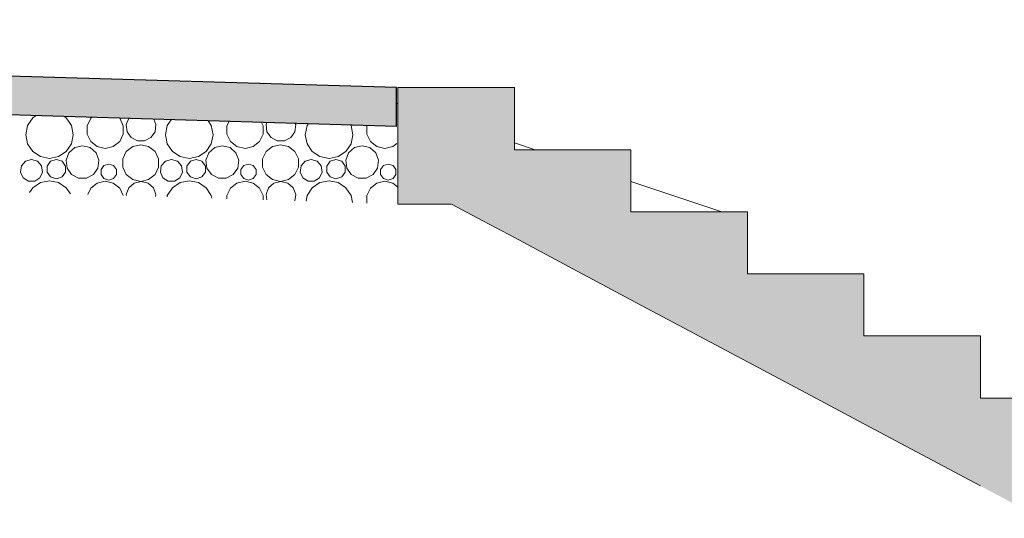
# Model space of a CAD drawing. Extents: x 169645 to 508157, y -5167 to 165945.
# Tile 20 of 130: x 275496 to 278031, y 1832 to 3117. Entities that reach past the tile are written whole.
import ezdxf

# ---------------------------------------------------------------- set-up
doc = ezdxf.new("R2010")
doc.units = 0
doc.header["$MEASUREMENT"] = 0
for name, color, linetype in [('Escalier', 7, 'Continuous'), ('Maillage', 7, 'Continuous'), ('Toiture Terrasse', 7, 'Continuous')]:
    doc.layers.add(name, color=color, linetype=linetype)

msp = doc.modelspace()

# ---------------------------------------------------------------- hatches: boundary and pattern name
at = {"layer": 'Escalier', "linetype": 'Continuous', "lineweight": 9}
msp.add_hatch(color=256, dxfattribs=at).paths.add_polyline_path([(278269.8, 1982.1), (278269.8, 2142.1), (277969.8, 2142.1), (277969.8, 2302.1), (277669.8, 2302.1), (277669.8, 2462.1), (277369.8, 2462.1), (277369.8, 2622.1), (277069.8, 2622.1), (277069.8, 2782.1), (276769.8, 2782.1), (276769.8, 2942.1), (276469.8, 2942.1), (276469.8, 2642.1), (276538.5, 2642.1), (276607.3, 2642.1), (276688.5, 2598.8), (276769.8, 2555.5), (276919.8, 2475.5), (277069.8, 2395.5), (277219.8, 2315.5), (277369.8, 2235.5), (277519.8, 2155.5), (277669.8, 2075.5), (277819.8, 1995.5), (277969.8, 1915.5), (278090.4, 1851.1), (278275.8, 1832.1)], flags=0)
at = {"layer": 'Toiture Terrasse', "linetype": 'Continuous', "lineweight": 20}
msp.add_hatch(color=256, dxfattribs=at).paths.add_polyline_path([(276465.6, 2842.1), (276465.6, 2942.1), (270628.9, 3117.2), (270628.9, 3017.2)], flags=0)

# ---------------------------------------------------------------- linework, layer by layer
at = {"layer": 'Escalier', "linetype": 'Continuous', "lineweight": 9}
for p, q in [((276469.8, 2942.1), (276769.8, 2942.1)), ((276469.8, 2642.1), (276469.8, 2942.1)), ((276769.8, 2782.1), (276769.8, 2942.1)), ((276769.8, 2782.1), (277069.8, 2782.1)), ((277069.8, 2622.1), (277069.8, 2782.1)), ((276469.8, 2642.1), (276538.5, 2642.1)), ((276538.5, 2642.1), (276607.3, 2642.1)), ((276688.5, 2598.8), (276607.3, 2642.1)), ((277069.8, 2622.1), (277369.8, 2622.1)), ((277369.8, 2462.1), (277369.8, 2622.1)), ((276769.8, 2555.5), (276688.5, 2598.8)), ((276919.8, 2475.5), (276769.8, 2555.5)), ((277069.8, 2395.5), (276919.8, 2475.5)), ((277369.8, 2462.1), (277669.8, 2462.1)), ((277669.8, 2302.1), (277669.8, 2462.1)), ((277219.8, 2315.5), (277069.8, 2395.5)), ((277369.8, 2235.5), (277219.8, 2315.5)), ((277669.8, 2302.1), (277969.8, 2302.1)), ((277969.8, 2142.1), (277969.8, 2302.1)), ((277519.8, 2155.5), (277369.8, 2235.5)), ((277669.8, 2075.5), (277519.8, 2155.5)), ((277969.8, 2142.1), (278269.8, 2142.1)), ((277819.8, 1995.5), (277669.8, 2075.5)), ((277969.8, 1915.5), (277819.8, 1995.5))]:
    msp.add_line(p, q, dxfattribs=at)
at = {"layer": 'Maillage', "linetype": 'Continuous', "lineweight": 20}
for p, q in [((276465.6, 2902.1), (276469.8, 2900)), ((276769.8, 2800), (276823.5, 2782.1)), ((277069.8, 2700.1), (277303.7, 2622.1))]:
    msp.add_line(p, q, dxfattribs=at)
at = {"layer": 'Maillage', "linetype": 'Continuous', "lineweight": 9}
for p, q in [((275537.9, 2869.9), (275529.2, 2864.1)), ((275615.7, 2864.1), (275610.2, 2867.8)), ((275682, 2865.6), (275678.7, 2863)), ((275515.9, 2844.2), (275511.2, 2820.8)), ((275529.2, 2864.1), (275515.9, 2844.2)), ((275629, 2844.2), (275615.7, 2864.1)), ((275633.6, 2820.8), (275629, 2844.2)), ((275678.7, 2863), (275669.5, 2843.9)), ((275669.5, 2843.9), (275669.5, 2822.6)), ((275753.3, 2863), (275752.7, 2863.5)), ((275762.5, 2843.9), (275753.3, 2863)), ((275762.5, 2822.6), (275762.5, 2843.9)), ((275776.4, 2862.8), (275770.3, 2846.7)), ((275770.3, 2846.7), (275772.5, 2828.5)), ((275846.4, 2846.7), (275841, 2860.8)), ((275844.2, 2828.5), (275846.4, 2846.7)), ((275875.9, 2844.2), (275871.2, 2820.8)), ((275886.1, 2859.5), (275875.9, 2844.2)), ((275989, 2844.2), (275980.7, 2856.6)), ((275993.6, 2820.8), (275989, 2844.2)), ((276034.9, 2855), (276029.5, 2843.9)), ((276029.5, 2843.9), (276029.5, 2822.6)), ((276122.5, 2843.9), (276118.3, 2852.5)), ((276122.5, 2822.6), (276122.5, 2843.9)), ((276132.3, 2852.1), (276130.3, 2846.7)), ((276130.3, 2846.7), (276132.5, 2828.5)), ((276204.2, 2828.5), (276206.4, 2846.7)), ((276206.4, 2846.7), (276205.2, 2849.9)), ((276235.9, 2844.2), (276231.2, 2820.8)), ((276239, 2848.9), (276235.9, 2844.2)), ((276349, 2844.2), (276348, 2845.6)), ((276353.6, 2820.8), (276349, 2844.2)), ((276389.7, 2844.4), (276389.5, 2843.9)), ((276389.5, 2843.9), (276389.5, 2822.6)), ((275511.2, 2820.8), (275515.9, 2797.4)), ((275629, 2797.4), (275633.6, 2820.8)), ((275669.5, 2822.6), (275678.7, 2803.5)), ((275753.3, 2803.5), (275762.5, 2822.6)), ((275772.5, 2828.5), (275782.9, 2813.3)), ((275833.8, 2813.3), (275844.2, 2828.5)), ((275871.2, 2820.8), (275875.9, 2797.4)), ((275989, 2797.4), (275993.6, 2820.8)), ((276029.5, 2822.6), (276038.7, 2803.5)), ((276113.3, 2803.5), (276122.5, 2822.6)), ((276132.5, 2828.5), (276142.9, 2813.3)), ((276193.8, 2813.3), (276204.2, 2828.5)), ((276231.2, 2820.8), (276235.9, 2797.4)), ((276349, 2797.4), (276353.6, 2820.8)), ((276389.5, 2822.6), (276398.7, 2803.5)), ((275515.9, 2797.4), (275529.2, 2777.5)), ((275615.7, 2777.5), (275629, 2797.4)), ((275657.5, 2792.4), (275637.8, 2787.5)), ((275677.3, 2787.5), (275657.5, 2792.4)), ((275678.7, 2803.5), (275695.3, 2790.3)), ((275695.3, 2790.3), (275716, 2785.5)), ((275716, 2785.5), (275736.7, 2790.3)), ((275736.7, 2790.3), (275753.3, 2803.5)), ((275786.8, 2790.3), (275770.3, 2777.2)), ((275782.9, 2813.3), (275799.1, 2804.8)), ((275807.3, 2795), (275786.8, 2790.3)), ((275799.1, 2804.8), (275817.5, 2804.8)), ((275827.8, 2790.3), (275807.3, 2795)), ((275817.5, 2804.8), (275833.8, 2813.3)), ((275844.3, 2777.2), (275827.8, 2790.3)), ((275875.9, 2797.4), (275889.2, 2777.5)), ((275975.7, 2777.5), (275989, 2797.4)), ((276017.5, 2792.4), (275997.8, 2787.5)), ((276037.3, 2787.5), (276017.5, 2792.4)), ((276038.7, 2803.5), (276055.3, 2790.3)), ((276055.3, 2790.3), (276076, 2785.5)), ((276076, 2785.5), (276096.7, 2790.3)), ((276096.7, 2790.3), (276113.3, 2803.5)), ((276146.8, 2790.3), (276130.3, 2777.2)), ((276142.9, 2813.3), (276159.1, 2804.8)), ((276167.3, 2795), (276146.8, 2790.3)), ((276159.1, 2804.8), (276177.5, 2804.8)), ((276187.8, 2790.3), (276167.3, 2795)), ((276177.5, 2804.8), (276193.8, 2813.3)), ((276204.3, 2777.2), (276187.8, 2790.3)), ((276235.9, 2797.4), (276249.2, 2777.5)), ((276335.7, 2777.5), (276349, 2797.4)), ((276377.5, 2792.4), (276357.8, 2787.5)), ((276397.3, 2787.5), (276377.5, 2792.4)), ((276398.7, 2803.5), (276415.3, 2790.3)), ((276415.3, 2790.3), (276436, 2785.5)), ((276436, 2785.5), (276456.7, 2790.3)), ((276456.7, 2790.3), (276466.5, 2798.1)), ((275529.2, 2777.5), (275549, 2764.2)), ((275549, 2764.2), (275572.4, 2759.6)), ((275572.4, 2759.6), (275595.9, 2764.2)), ((275595.9, 2764.2), (275615.7, 2777.5)), ((275622.5, 2774), (275615.3, 2755)), ((275637.8, 2787.5), (275622.5, 2774)), ((275692.6, 2774), (275677.3, 2787.5)), ((275699.8, 2755), (275692.6, 2774)), ((275770.3, 2777.2), (275761.2, 2758.2)), ((275853.4, 2758.2), (275844.3, 2777.2)), ((275889.2, 2777.5), (275909, 2764.2)), ((275909, 2764.2), (275932.4, 2759.6)), ((275932.4, 2759.6), (275955.9, 2764.2)), ((275955.9, 2764.2), (275975.7, 2777.5)), ((275982.5, 2774), (275975.3, 2755)), ((275997.8, 2787.5), (275982.5, 2774)), ((276052.6, 2774), (276037.3, 2787.5)), ((276059.8, 2755), (276052.6, 2774)), ((276130.3, 2777.2), (276121.2, 2758.2)), ((276213.4, 2758.2), (276204.3, 2777.2)), ((276249.2, 2777.5), (276269, 2764.2)), ((276269, 2764.2), (276292.4, 2759.6)), ((276292.4, 2759.6), (276315.9, 2764.2)), ((276315.9, 2764.2), (276335.7, 2777.5)), ((276342.5, 2774), (276335.3, 2755)), ((276357.8, 2787.5), (276342.5, 2774)), ((276412.6, 2774), (276397.3, 2787.5)), ((276419.8, 2755), (276412.6, 2774)), ((275500.3, 2740.5), (275498, 2724.5)), ((275510.9, 2752.6), (275500.3, 2740.5)), ((275526.3, 2757.2), (275510.9, 2752.6)), ((275541.8, 2752.6), (275526.3, 2757.2)), ((275552.3, 2740.5), (275541.8, 2752.6)), ((275554.6, 2724.5), (275552.3, 2740.5)), ((275575.4, 2752.4), (275566.3, 2739.9)), ((275566.3, 2739.9), (275566.3, 2724.4)), ((275590.2, 2757.2), (275575.4, 2752.4)), ((275604.9, 2752.4), (275590.2, 2757.2)), ((275614, 2739.9), (275604.9, 2752.4)), ((275614, 2724.4), (275614, 2739.9)), ((275615.3, 2755), (275617.8, 2734.8)), ((275697.3, 2734.8), (275699.8, 2755)), ((275712.8, 2741.2), (275705.2, 2730.8)), ((275724.9, 2745.1), (275712.8, 2741.2)), ((275737.1, 2741.2), (275724.9, 2745.1)), ((275744.6, 2730.8), (275737.1, 2741.2)), ((275761.2, 2758.2), (275761.2, 2737.2)), ((275853.4, 2737.2), (275853.4, 2758.2)), ((275860.3, 2740.5), (275858, 2724.5)), ((275870.9, 2752.6), (275860.3, 2740.5)), ((275886.3, 2757.2), (275870.9, 2752.6)), ((275901.8, 2752.6), (275886.3, 2757.2)), ((275912.3, 2740.5), (275901.8, 2752.6)), ((275914.6, 2724.5), (275912.3, 2740.5)), ((275935.4, 2752.4), (275926.3, 2739.9)), ((275926.3, 2739.9), (275926.3, 2724.4)), ((275950.2, 2757.2), (275935.4, 2752.4)), ((275964.9, 2752.4), (275950.2, 2757.2)), ((275974, 2739.9), (275964.9, 2752.4)), ((275974, 2724.4), (275974, 2739.9)), ((275975.3, 2755), (275977.8, 2734.8)), ((276057.3, 2734.8), (276059.8, 2755)), ((276072.8, 2741.2), (276065.2, 2730.8)), ((276084.9, 2745.1), (276072.8, 2741.2)), ((276097.1, 2741.2), (276084.9, 2745.1)), ((276104.6, 2730.8), (276097.1, 2741.2)), ((276121.2, 2758.2), (276121.2, 2737.2)), ((276213.4, 2737.2), (276213.4, 2758.2)), ((276220.3, 2740.5), (276218, 2724.5)), ((276230.9, 2752.6), (276220.3, 2740.5)), ((276246.3, 2757.2), (276230.9, 2752.6)), ((276261.8, 2752.6), (276246.3, 2757.2)), ((276272.3, 2740.5), (276261.8, 2752.6)), ((276274.6, 2724.5), (276272.3, 2740.5)), ((276295.4, 2752.4), (276286.3, 2739.9)), ((276286.3, 2739.9), (276286.3, 2724.4)), ((276310.2, 2757.2), (276295.4, 2752.4)), ((276324.9, 2752.4), (276310.2, 2757.2)), ((276334, 2739.9), (276324.9, 2752.4)), ((276334, 2724.4), (276334, 2739.9)), ((276335.3, 2755), (276337.8, 2734.8)), ((276417.3, 2734.8), (276419.8, 2755)), ((276432.8, 2741.2), (276425.2, 2730.8)), ((276444.9, 2745.1), (276432.8, 2741.2)), ((276457.1, 2741.2), (276444.9, 2745.1)), ((276464.6, 2730.8), (276457.1, 2741.2)), ((275498, 2724.5), (275504.7, 2709.9)), ((275547.9, 2709.9), (275554.6, 2724.5)), ((275566.3, 2724.4), (275575.4, 2711.8)), ((275604.9, 2711.8), (275614, 2724.4)), ((275617.8, 2734.8), (275629.3, 2718)), ((275629.3, 2718), (275647.4, 2708.5)), ((275667.7, 2708.5), (275685.8, 2718)), ((275685.8, 2718), (275697.3, 2734.8)), ((275705.2, 2730.8), (275705.2, 2718.1)), ((275705.2, 2718.1), (275712.8, 2707.7)), ((275737.1, 2707.7), (275744.6, 2718.1)), ((275744.6, 2718.1), (275744.6, 2730.8)), ((275761.2, 2737.2), (275770.3, 2718.2)), ((275770.3, 2718.2), (275786.8, 2705.1)), ((275827.8, 2705.1), (275844.3, 2718.2)), ((275844.3, 2718.2), (275853.4, 2737.2)), ((275858, 2724.5), (275864.7, 2709.9)), ((275907.9, 2709.9), (275914.6, 2724.5)), ((275926.3, 2724.4), (275935.4, 2711.8)), ((275964.9, 2711.8), (275974, 2724.4)), ((275977.8, 2734.8), (275989.3, 2718)), ((275989.3, 2718), (276007.4, 2708.5)), ((276027.7, 2708.5), (276045.8, 2718)), ((276045.8, 2718), (276057.3, 2734.8)), ((276065.2, 2730.8), (276065.2, 2718.1)), ((276065.2, 2718.1), (276072.8, 2707.7)), ((276097.1, 2707.7), (276104.6, 2718.1)), ((276104.6, 2718.1), (276104.6, 2730.8)), ((276121.2, 2737.2), (276130.3, 2718.2)), ((276130.3, 2718.2), (276146.8, 2705.1)), ((276187.8, 2705.1), (276204.3, 2718.2)), ((276204.3, 2718.2), (276213.4, 2737.2)), ((276218, 2724.5), (276224.7, 2709.9)), ((276267.9, 2709.9), (276274.6, 2724.5)), ((276286.3, 2724.4), (276295.4, 2711.8)), ((276324.9, 2711.8), (276334, 2724.4)), ((276337.8, 2734.8), (276349.3, 2718)), ((276349.3, 2718), (276367.4, 2708.5)), ((276387.7, 2708.5), (276405.8, 2718)), ((276405.8, 2718), (276417.3, 2734.8)), ((276425.2, 2730.8), (276425.2, 2718.1)), ((276425.2, 2718.1), (276432.8, 2707.7)), ((276457.1, 2707.7), (276464.6, 2718.1)), ((276464.6, 2718.1), (276464.6, 2730.8)), ((275504.7, 2709.9), (275518.3, 2701.2)), ((275518.3, 2701.2), (275534.4, 2701.2)), ((275549, 2697.3), (275529.2, 2684.1)), ((275534.4, 2701.2), (275547.9, 2709.9)), ((275572.4, 2702), (275549, 2697.3)), ((275595.9, 2697.3), (275572.4, 2702)), ((275575.4, 2711.8), (275590.2, 2707.1)), ((275590.2, 2707.1), (275604.9, 2711.8)), ((275615.7, 2684.1), (275595.9, 2697.3)), ((275647.4, 2708.5), (275667.7, 2708.5)), ((275695.3, 2696.2), (275678.7, 2683)), ((275716, 2700.9), (275695.3, 2696.2)), ((275712.8, 2707.7), (275724.9, 2703.8)), ((275736.7, 2696.2), (275716, 2700.9)), ((275724.9, 2703.8), (275737.1, 2707.7)), ((275753.3, 2683), (275736.7, 2696.2)), ((275790.5, 2696), (275776.8, 2683.8)), ((275786.8, 2705.1), (275807.3, 2700.4)), ((275808.3, 2700.4), (275790.5, 2696)), ((275807.3, 2700.4), (275827.8, 2705.1)), ((275826.2, 2696), (275808.3, 2700.4)), ((275839.9, 2683.8), (275826.2, 2696)), ((275864.7, 2709.9), (275878.3, 2701.2)), ((275878.3, 2701.2), (275894.4, 2701.2)), ((275909, 2697.3), (275889.2, 2684.1)), ((275894.4, 2701.2), (275907.9, 2709.9)), ((275932.4, 2702), (275909, 2697.3)), ((275955.9, 2697.3), (275932.4, 2702)), ((275935.4, 2711.8), (275950.2, 2707.1)), ((275950.2, 2707.1), (275964.9, 2711.8)), ((275975.7, 2684.1), (275955.9, 2697.3)), ((276007.4, 2708.5), (276027.7, 2708.5)), ((276055.3, 2696.2), (276038.7, 2683)), ((276076, 2700.9), (276055.3, 2696.2)), ((276072.8, 2707.7), (276084.9, 2703.8)), ((276096.7, 2696.2), (276076, 2700.9)), ((276084.9, 2703.8), (276097.1, 2707.7)), ((276113.3, 2683), (276096.7, 2696.2)), ((276150.5, 2696), (276136.8, 2683.8)), ((276146.8, 2705.1), (276167.3, 2700.4)), ((276168.3, 2700.4), (276150.5, 2696)), ((276167.3, 2700.4), (276187.8, 2705.1)), ((276186.2, 2696), (276168.3, 2700.4)), ((276199.9, 2683.8), (276186.2, 2696)), ((276224.7, 2709.9), (276238.3, 2701.2)), ((276238.3, 2701.2), (276254.4, 2701.2)), ((276269, 2697.3), (276249.2, 2684.1)), ((276254.4, 2701.2), (276267.9, 2709.9)), ((276292.4, 2702), (276269, 2697.3)), ((276315.9, 2697.3), (276292.4, 2702)), ((276295.4, 2711.8), (276310.2, 2707.1)), ((276310.2, 2707.1), (276324.9, 2711.8)), ((276335.7, 2684.1), (276315.9, 2697.3)), ((276367.4, 2708.5), (276387.7, 2708.5)), ((276415.3, 2696.2), (276398.7, 2683)), ((276436, 2700.9), (276415.3, 2696.2)), ((276432.8, 2707.7), (276444.9, 2703.8)), ((276456.7, 2696.2), (276436, 2700.9)), ((276444.9, 2703.8), (276457.1, 2707.7)), ((276468.8, 2686.5), (276456.7, 2696.2)), ((275529.2, 2684.1), (275520.9, 2671.7)), ((275626.2, 2668.4), (275615.7, 2684.1)), ((275678.7, 2683), (275671, 2667)), ((275762.4, 2664.2), (275753.3, 2683)), ((275776.8, 2683.8), (275770.3, 2666.7)), ((275770.3, 2666.7), (275770.6, 2663.9)), ((275846.4, 2666.7), (275839.9, 2683.8)), ((275845.8, 2661.6), (275846.4, 2666.7)), ((275875.9, 2664.2), (275875.2, 2660.7)), ((275889.2, 2684.1), (275875.9, 2664.2)), ((275989, 2664.2), (275975.7, 2684.1)), ((275990.4, 2657.1), (275989, 2664.2)), ((276038.7, 2683), (276029.5, 2663.9)), ((276029.5, 2663.9), (276029.5, 2655.8)), ((276122.5, 2663.9), (276113.3, 2683)), ((276122.5, 2653), (276122.5, 2663.9)), ((276136.8, 2683.8), (276130.3, 2666.7)), ((276130.3, 2666.7), (276132, 2652.7)), ((276206.4, 2666.7), (276199.9, 2683.8)), ((276204.4, 2650.4), (276206.4, 2666.7)), ((276235.9, 2664.2), (276233, 2649.5)), ((276249.2, 2684.1), (276235.9, 2664.2)), ((276349, 2664.2), (276335.7, 2684.1)), ((276352.7, 2645.8), (276349, 2664.2)), ((276398.7, 2683), (276389.5, 2663.9)), ((276389.5, 2663.9), (276389.5, 2644.6))]:
    msp.add_line(p, q, dxfattribs=at)
at = {"layer": 'Toiture Terrasse', "linetype": 'Continuous'}
for p, q in [((276465.6, 2942.1), (270628.9, 3117.2)), ((276465.6, 2842.1), (270628.9, 3017.2)), ((276465.6, 2842.1), (276465.6, 2942.1))]:
    msp.add_line(p, q, dxfattribs=at)

doc.saveas('drawing.dxf')
